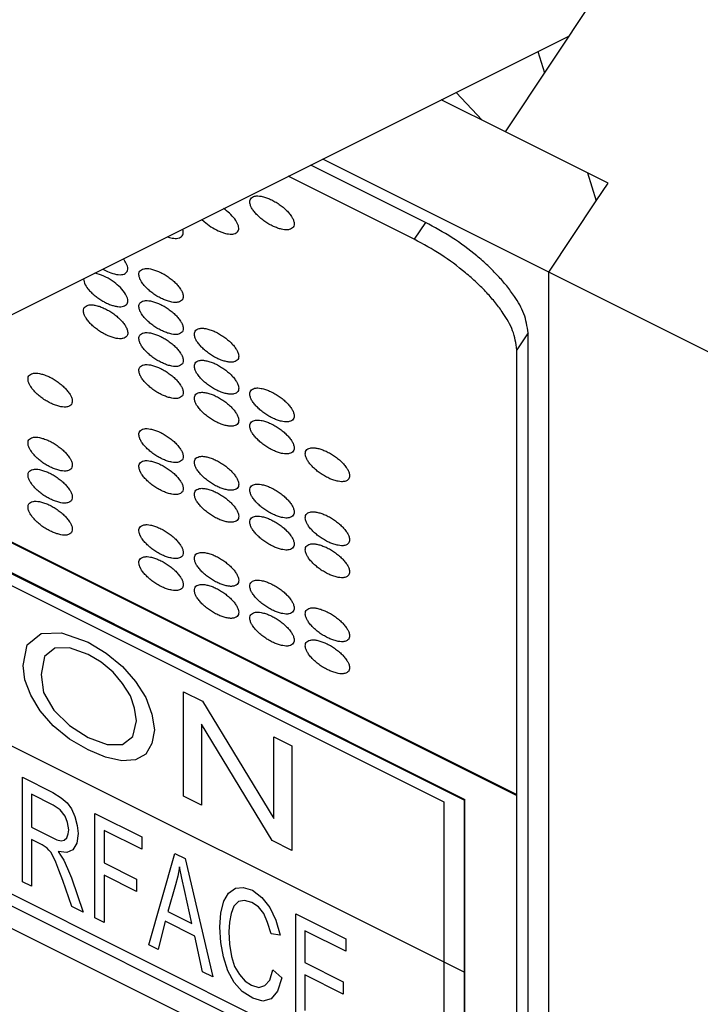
# Model space of a CAD drawing. Header units: inches. Extents: x 22 to 818, y 23 to 565.
# Tile 27 of 32: x 742 to 748, y 394 to 402. Entities that reach past the tile are written whole.
import ezdxf

# ---------------------------------------------------------------- set-up
doc = ezdxf.new("R2010")
doc.units = ezdxf.units.IN

msp = doc.modelspace()

# ---------------------------------------------------------------- linework, layer by layer
at = {"color": 250, "linetype": 'Continuous'}
for p, q in [((746.3241, 401.3087), (747.9473, 403.7435)), ((739.2599, 398.3167), (746.8641, 402.1188)), ((746.599, 401.9862), (746.655, 401.8051)), ((746.4169, 392.4623), (727.7973, 401.7721)), ((746.1276, 401.4069), (745.9098, 401.6416)), ((746.3241, 401.3087), (745.784, 401.5787)), ((745.7928, 401.5743), (745.8017, 401.5876)), ((747.0169, 400.9623), (746.3241, 401.3087)), ((747.0169, 400.9623), (746.3241, 401.3087)), ((746.6901, 400.1257), (744.784, 401.0787)), ((745.6508, 400.5453), (744.684, 401.0287)), ((745.5558, 400.4028), (744.494, 400.9337)), ((747.1901, 400.8757), (747.0169, 400.9623)), ((747.0169, 400.9623), (747.0901, 400.7257)), ((747.0901, 400.7257), (747.1901, 400.8757)), ((746.6901, 400.1257), (747.0901, 400.7257)), ((746.6901, 400.1257), (747.0901, 400.7257)), ((743.9603, 400.6528), (743.9483, 400.6609)), ((743.7657, 400.5696), (743.7848, 400.551)), ((743.6046, 400.482), (743.6021, 400.4878)), ((745.6508, 400.5453), (745.5558, 400.4028)), ((743.4733, 400.4234), (743.4927, 400.4171)), ((743.109, 400.2287), (743.1016, 400.2376)), ((742.9298, 400.1517), (742.9534, 400.1385)), ((742.8819, 400.1121), (742.8593, 400.1164)), ((749.2882, 398.8266), (746.6901, 400.1257)), ((746.6901, 349.7757), (746.6901, 400.1257)), ((746.6901, 349.7757), (746.6901, 400.1257)), ((746.5169, 399.6123), (746.4219, 399.4698)), ((746.5169, 391.2123), (746.5169, 399.6123)), ((746.4219, 395.7198), (746.4219, 399.4698)), ((733.3349, 399.2933), (745.8057, 393.0579)), ((733.3349, 399.1933), (745.9789, 392.8713)), ((746.4169, 395.7123), (740.234, 398.8037)), ((740.244, 398.8087), (746.4219, 395.7198)), ((739.974, 398.6737), (745.9789, 395.6713)), ((739.984, 398.6787), (745.9839, 395.6788)), ((739.874, 398.6237), (745.8057, 395.6579)), ((737.899, 398.2612), (745.8057, 394.3079)), ((742.2932, 396.9825), (742.409, 397.0779)), ((742.409, 397.0779), (742.5828, 397.084)), ((742.5828, 397.084), (742.8072, 397.0046)), ((742.8072, 397.0046), (742.9592, 396.9122)), ((742.257, 396.8091), (742.2932, 396.9825)), ((742.5248, 396.9543), (742.438, 396.8828)), ((742.6479, 396.9584), (742.5248, 396.9543)), ((742.8072, 396.9007), (742.6479, 396.9584)), ((742.9592, 396.9122), (743.0968, 396.7996)), ((742.438, 396.8828), (742.409, 396.7331)), ((742.9158, 396.8354), (742.8072, 396.9007)), ((743.0172, 396.7519), (742.9158, 396.8354)), ((742.2714, 396.6869), (742.257, 396.8091)), ((743.0968, 396.6573), (743.0172, 396.7519)), ((743.0968, 396.7996), (743.2054, 396.6742)), ((742.3221, 396.5576), (742.2714, 396.6869)), ((742.409, 396.7331), (742.4307, 396.5799)), ((743.162, 396.5536), (743.0968, 396.6573)), ((743.2054, 396.6742), (743.2923, 396.5377)), ((742.4307, 396.5799), (742.5176, 396.4325)), ((743.6108, 396.5864), (743.7701, 396.5068)), ((743.6108, 395.7053), (743.6108, 396.5864)), ((742.4018, 396.4248), (742.3221, 396.5576)), ((743.1982, 396.448), (743.162, 396.5536)), ((743.2923, 396.5377), (743.343, 396.3974)), ((743.7701, 396.5068), (744.371, 395.5167)), ((742.5104, 396.2993), (742.4018, 396.4248)), ((742.5176, 396.4325), (742.6479, 396.3017)), ((743.2126, 396.3422), (743.1982, 396.448)), ((743.1837, 396.2089), (743.2126, 396.3422)), ((743.343, 396.3974), (743.3647, 396.2662)), ((742.6479, 396.1868), (742.5104, 396.2993)), ((742.6479, 396.3017), (742.8072, 396.2002)), ((743.3647, 396.2662), (743.343, 396.1512)), ((744.3566, 395.3324), (743.7629, 396.3134)), ((743.7629, 396.3134), (743.7629, 395.6293)), ((742.8072, 396.0962), (742.6479, 396.1868)), ((742.8072, 396.2002), (742.9665, 396.1424)), ((743.0968, 396.1429), (743.1837, 396.2089)), ((744.371, 395.5167), (744.371, 396.2063)), ((744.371, 396.2063), (744.5231, 396.1303)), ((742.952, 396.0347), (742.8072, 396.0962)), ((742.9665, 396.1424), (743.0968, 396.1429)), ((743.343, 396.1512), (743.2923, 396.0616)), ((744.5231, 396.1303), (744.5231, 395.2492)), ((743.0896, 396.0042), (742.952, 396.0347)), ((743.2054, 396.012), (743.0896, 396.0042)), ((743.2923, 396.0616), (743.2054, 396.012)), ((742.2527, 395.8655), (742.5087, 395.7374)), ((742.2527, 394.9844), (742.2527, 395.8655)), ((742.5124, 395.6316), (742.3295, 395.7231)), ((742.3295, 395.7231), (742.3295, 395.444)), ((742.5087, 395.7374), (742.5782, 395.6917)), ((742.5782, 395.6917), (742.6295, 395.6497)), ((743.7629, 395.6293), (743.6108, 395.7053)), ((745.8057, 395.6579), (745.8057, 394.3079)), ((745.9789, 395.6713), (745.9839, 395.6788)), ((745.9789, 394.2213), (745.9789, 395.6713)), ((745.9839, 392.8788), (745.9839, 395.6788)), ((746.4169, 395.7123), (746.4219, 395.7198)), ((746.4169, 395.7123), (746.4169, 392.4623)), ((742.5709, 395.5914), (742.5124, 395.6316)), ((742.6112, 395.5385), (742.5709, 395.5914)), ((742.6295, 395.6497), (742.666, 395.5986)), ((742.666, 395.5986), (742.6953, 395.5347)), ((742.6331, 395.4837), (742.6112, 395.5385)), ((742.6953, 395.5347), (742.7136, 395.4599)), ((742.8636, 395.56), (743.2587, 395.3625)), ((742.8636, 394.6789), (742.8636, 395.56)), ((742.3295, 395.444), (742.5417, 395.3379)), ((742.6441, 395.4235), (742.6331, 395.4837)), ((742.6368, 395.3888), (742.6441, 395.4235)), ((742.7136, 395.4599), (742.7209, 395.3906)), ((743.2587, 395.2585), (742.9404, 395.4176)), ((742.9404, 395.4176), (742.9404, 395.144)), ((742.3295, 395.34), (742.3295, 394.946)), ((742.4173, 395.2961), (742.3295, 395.34)), ((742.5417, 395.3379), (742.5782, 395.3305)), ((742.5782, 395.3305), (742.6039, 395.3342)), ((742.6039, 395.3342), (742.6258, 395.356)), ((742.6258, 395.356), (742.6368, 395.3888)), ((742.7209, 395.3906), (742.7099, 395.3085)), ((743.2587, 395.3625), (743.2587, 395.2585)), ((744.5231, 395.2492), (744.3566, 395.3324)), ((742.4429, 395.2778), (742.4173, 395.2961)), ((742.4612, 395.2687), (742.4429, 395.2778)), ((742.4758, 395.2504), (742.4612, 395.2687)), ((742.4941, 395.2303), (742.4758, 395.2504)), ((742.677, 395.2538), (742.6258, 395.2302)), ((742.7099, 395.3085), (742.677, 395.2538)), ((742.5343, 395.15), (742.4941, 395.2303)), ((742.6258, 395.2302), (742.5526, 395.2394)), ((742.5526, 395.2394), (742.5782, 395.1992)), ((742.5782, 395.1992), (742.6002, 395.1663)), ((742.6002, 395.1663), (742.6331, 395.0952)), ((743.3172, 394.4521), (743.5367, 395.2235)), ((743.5367, 395.2235), (743.6245, 395.1796)), ((743.6245, 395.1796), (743.8586, 394.1814)), ((742.56, 395.0825), (742.5343, 395.15)), ((742.5929, 394.9949), (742.56, 395.0825)), ((742.6331, 395.0952), (742.666, 395.0185)), ((742.9404, 395.144), (743.2148, 395.0068)), ((743.5769, 395.1103), (743.5623, 395.0301)), ((743.5952, 395.0136), (743.5769, 395.1103)), ((742.6697, 394.7759), (742.5929, 394.9949)), ((742.666, 395.0185), (742.7648, 394.7283)), ((743.2148, 394.9028), (742.9404, 395.04)), ((742.9404, 395.04), (742.9404, 394.6405)), ((743.2148, 395.0068), (743.2148, 394.9028)), ((743.5623, 395.0301), (743.544, 394.9571)), ((743.6208, 394.9023), (743.5952, 395.0136)), ((742.3295, 394.946), (742.2527, 394.9844)), ((743.544, 394.9571), (743.4781, 394.7328)), ((743.9903, 394.8872), (744.0488, 394.9291)), ((744.0488, 394.9291), (744.1146, 394.9345)), ((744.1146, 394.9345), (744.1915, 394.9125)), ((744.1915, 394.9125), (744.2719, 394.8504)), ((743.6793, 394.6322), (743.6208, 394.9023)), ((743.95, 394.8198), (743.9903, 394.8872)), ((744.2719, 394.8504), (744.3378, 394.7682)), ((742.7648, 394.7283), (742.6697, 394.7759)), ((743.9244, 394.7231), (743.95, 394.8198)), ((744.0342, 394.7777), (744.0122, 394.7175)), ((744.0744, 394.8178), (744.0342, 394.7777)), ((744.1256, 394.825), (744.0744, 394.8178)), ((744.1878, 394.8103), (744.1256, 394.825)), ((744.2427, 394.772), (744.1878, 394.8103)), ((744.2866, 394.7172), (744.2427, 394.772)), ((744.3378, 394.7682), (744.389, 394.6605)), ((742.9404, 394.6405), (742.8636, 394.6789)), ((743.4781, 394.7328), (743.6793, 394.6322)), ((743.9171, 394.6009), (743.9244, 394.7231)), ((744.0122, 394.7175), (743.9976, 394.6428)), ((744.3195, 394.6405), (744.2866, 394.7172)), ((744.5573, 394.7132), (744.978, 394.5028)), ((744.5573, 393.8321), (744.5573, 394.7132)), ((743.4562, 394.6508), (743.3977, 394.4119)), ((743.7049, 394.5264), (743.4562, 394.6508)), ((743.9244, 394.4714), (743.9171, 394.6009)), ((743.9976, 394.6428), (743.9939, 394.5625)), ((744.3488, 394.5438), (744.3195, 394.6405)), ((744.389, 394.6605), (744.4256, 394.5328)), ((743.7708, 394.2253), (743.7049, 394.5264)), ((743.9939, 394.5625), (743.9976, 394.4567)), ((744.4256, 394.5328), (744.3488, 394.5438)), ((744.978, 394.3989), (744.6341, 394.5708)), ((744.6341, 394.5708), (744.6341, 394.3026)), ((744.978, 394.5028), (744.978, 394.3989)), ((743.3977, 394.4119), (743.3172, 394.4521)), ((743.9464, 394.351), (743.9244, 394.4714)), ((743.9976, 394.4567), (744.0159, 394.3545)), ((743.983, 394.2342), (743.9464, 394.351)), ((744.0159, 394.3545), (744.0415, 394.2706)), ((744.0415, 394.2706), (744.0817, 394.2012)), ((744.6341, 394.3026), (744.956, 394.1417)), ((745.8057, 394.3079), (745.8057, 393.0579)), ((745.8057, 394.3079), (745.9789, 394.2213)), ((743.8586, 394.1814), (743.7708, 394.2253)), ((744.0378, 394.1356), (743.983, 394.2342)), ((744.0817, 394.2012), (744.1293, 394.1446)), ((744.3378, 394.1553), (744.3634, 394.241)), ((744.3634, 394.241), (744.4402, 394.1752)), ((744.4402, 394.1752), (744.4036, 394.0621)), ((744.956, 394.0377), (744.6341, 394.1986)), ((744.6341, 394.1986), (744.6341, 393.8976)), ((745.9789, 392.9713), (745.9789, 394.2213)), ((744.1037, 394.0589), (744.0378, 394.1356)), ((744.1293, 394.1446), (744.1841, 394.1117)), ((744.1841, 394.1117), (744.2463, 394.0915)), ((744.2463, 394.0915), (744.2975, 394.1097)), ((744.2975, 394.1097), (744.3378, 394.1553)), ((744.956, 394.1417), (744.956, 394.0377)), ((744.1951, 394.0022), (744.1037, 394.0589)), ((744.2793, 393.9766), (744.1951, 394.0022)), ((744.3488, 393.9965), (744.2793, 393.9766)), ((744.4036, 394.0621), (744.3488, 393.9965))]:
    msp.add_line(p, q, dxfattribs=at)
for points, knots in [([(744.1705, 400.7059), (744.1728, 400.6968), (744.1773, 400.6785), (744.1939, 400.652), (744.2141, 400.6251), (744.2405, 400.5974), (744.2705, 400.5711), (744.3042, 400.5467), (744.3397, 400.525), (744.3755, 400.5074), (744.4112, 400.4938), (744.4439, 400.4853), (744.4745, 400.4807), (744.5004, 400.4829), (744.5218, 400.4909), (744.5377, 400.5041), (744.5438, 400.5239), (744.543, 400.5468), (744.5351, 400.5715), (744.519, 400.598), (744.4986, 400.6249), (744.4723, 400.6527), (744.4423, 400.6789), (744.4086, 400.7033), (744.3731, 400.725), (744.3373, 400.7427), (744.3016, 400.7563), (744.2689, 400.7648), (744.2383, 400.7693), (744.2124, 400.7672), (744.191, 400.7591), (744.1751, 400.7459), (744.1688, 400.7261), (744.1699, 400.7128), (744.1705, 400.7059)], [0, 0, 0, 0, 0.028177, 0.056144, 0.092688, 0.129198, 0.170706, 0.212248, 0.25379, 0.295297, 0.331808, 0.368352, 0.396319, 0.424496, 0.444999, 0.464517, 0.484034, 0.504538, 0.532715, 0.560681, 0.597225, 0.633736, 0.675243, 0.716785, 0.758327, 0.799835, 0.836346, 0.872889, 0.900856, 0.929033, 0.949536, 0.969054, 0.988572, 1.009075, 1.009075, 1.009075, 1.009075]), ([(743.7848, 400.551), (743.8032, 400.5361), (743.8401, 400.5063), (743.8913, 400.4785), (743.9329, 400.4613), (743.9617, 400.4524), (743.9894, 400.4469), (744.0136, 400.4454), (744.0355, 400.4474), (744.0532, 400.4539), (744.0663, 400.4653), (744.0749, 400.4799), (744.0768, 400.4977), (744.073, 400.5179), (744.0648, 400.5391), (744.0453, 400.572), (744.0115, 400.6119), (743.9774, 400.6392), (743.9603, 400.6528)], [0, 0, 0, 0, 0.0709377, 0.1418744, 0.1739343, 0.2059236, 0.2320869, 0.2584437, 0.2783448, 0.2979321, 0.3138215, 0.3295607, 0.3476055, 0.3661503, 0.3908234, 0.4152657, 0.4807201, 0.5461661, 0.5461661, 0.5461661, 0.5461661]), ([(743.4927, 400.4171), (743.508, 400.4141), (743.5387, 400.4079), (743.5848, 400.4115), (743.6126, 400.4463), (743.6072, 400.4701), (743.6046, 400.482)], [0, 0, 0, 0, 0.0471027, 0.0947933, 0.1296256, 0.164696, 0.164696, 0.164696, 0.164696]), ([(746.5169, 399.6123), (746.5082, 399.6674), (746.4907, 399.7779), (746.4127, 399.9062), (746.3367, 400.0101), (746.2612, 400.0967), (746.1772, 400.1811), (746.0506, 400.2925), (745.8787, 400.4212), (745.7268, 400.5039), (745.6508, 400.5453)], [0, 0, 0, 0, 0.165938, 0.332355, 0.442829, 0.553098, 0.676388, 0.799756, 1.058957, 1.318157, 1.318157, 1.318157, 1.318157]), ([(746.4219, 399.4698), (746.4132, 399.5249), (746.3957, 399.6354), (746.3177, 399.7637), (746.2417, 399.8676), (746.1662, 399.9542), (746.0822, 400.0386), (745.9556, 400.15), (745.7837, 400.2787), (745.6318, 400.3614), (745.5558, 400.4028)], [0, 0, 0, 0, 0.165938, 0.332355, 0.442829, 0.553098, 0.676388, 0.799756, 1.058957, 1.318157, 1.318157, 1.318157, 1.318157]), ([(742.9534, 400.1385), (742.9731, 400.1296), (743.0123, 400.1119), (743.0626, 400.1024), (743.0985, 400.1044), (743.1179, 400.1112), (743.1316, 400.1241), (743.1452, 400.1488), (743.1347, 400.1892), (743.1175, 400.2156), (743.109, 400.2287)], [0, 0, 0, 0, 0.0645282, 0.1289333, 0.1507653, 0.1720704, 0.1891534, 0.2061071, 0.2543479, 0.3018416, 0.3018416, 0.3018416, 0.3018416]), ([(743.2352, 400.0936), (743.2375, 400.0844), (743.242, 400.0661), (743.2586, 400.0397), (743.2788, 400.0128), (743.3052, 399.985), (743.3352, 399.9588), (743.3689, 399.9344), (743.4044, 399.9127), (743.4402, 399.895), (743.4759, 399.8814), (743.5086, 399.8729), (743.5392, 399.8683), (743.5651, 399.8705), (743.5865, 399.8786), (743.6024, 399.8918), (743.6085, 399.9115), (743.6077, 399.9345), (743.5998, 399.9591), (743.5837, 399.9857), (743.5633, 400.0125), (743.537, 400.0403), (743.5069, 400.0666), (743.4733, 400.0909), (743.4378, 400.1126), (743.402, 400.1303), (743.3663, 400.1439), (743.3336, 400.1524), (743.303, 400.157), (743.2771, 400.1548), (743.2556, 400.1468), (743.2398, 400.1336), (743.2335, 400.1138), (743.2346, 400.1004), (743.2352, 400.0936)], [0, 0, 0, 0, 0.028177, 0.056144, 0.092688, 0.129198, 0.170706, 0.212248, 0.25379, 0.295297, 0.331808, 0.368352, 0.396319, 0.424496, 0.444999, 0.464517, 0.484034, 0.504538, 0.532715, 0.560681, 0.597225, 0.633736, 0.675243, 0.716785, 0.758327, 0.799835, 0.836346, 0.872889, 0.900856, 0.929033, 0.949536, 0.969054, 0.988572, 1.009075, 1.009075, 1.009075, 1.009075]), ([(742.7664, 400.07), (742.7703, 400.0525), (742.7781, 400.0174), (742.8087, 399.9793), (742.8375, 399.9489), (742.8656, 399.9245), (742.896, 399.9018), (742.9283, 399.8815), (742.9616, 399.8639), (742.9941, 399.8502), (743.0261, 399.8401), (743.0548, 399.8345), (743.0816, 399.8325), (743.1039, 399.836), (743.1222, 399.8447), (743.1355, 399.8575), (743.1409, 399.8755), (743.1402, 399.8963), (743.1336, 399.9186), (743.1144, 399.9537), (743.0795, 399.9968), (743.0432, 400.0259), (743.025, 400.0405)], [0, 0, 0, 0, 0.0531664, 0.1066144, 0.1430379, 0.1793388, 0.217997, 0.2567056, 0.2937426, 0.3307361, 0.3624159, 0.3941695, 0.4184109, 0.4426886, 0.4609102, 0.4784998, 0.4965091, 0.5152316, 0.5403948, 0.5653914, 0.6351046, 0.7048297, 0.7048297, 0.7048297, 0.7048297]), ([(743.025, 400.0405), (743.0028, 400.0557), (742.9584, 400.0862), (742.9074, 400.1034), (742.8819, 400.1121)], [0, 0, 0, 0, 0.0804054, 0.1607492, 0.1607492, 0.1607492, 0.1607492]), ([(742.7675, 399.7874), (742.7698, 399.7782), (742.7744, 399.76), (742.7909, 399.7335), (742.8112, 399.7066), (742.8375, 399.6788), (742.8676, 399.6526), (742.9013, 399.6282), (742.9367, 399.6065), (742.9725, 399.5888), (743.0083, 399.5753), (743.0409, 399.5667), (743.0716, 399.5622), (743.0974, 399.5643), (743.1189, 399.5724), (743.1348, 399.5856), (743.1409, 399.6054), (743.14, 399.6283), (743.1321, 399.653), (743.1161, 399.6795), (743.0957, 399.7064), (743.0694, 399.7342), (743.0393, 399.7604), (743.0056, 399.7848), (742.9702, 399.8065), (742.9344, 399.8242), (742.8986, 399.8377), (742.866, 399.8462), (742.8353, 399.8508), (742.8095, 399.8487), (742.788, 399.8406), (742.7722, 399.8274), (742.7658, 399.8076), (742.767, 399.7942), (742.7675, 399.7874)], [0, 0, 0, 0, 0.028177, 0.056144, 0.092688, 0.129198, 0.170706, 0.212248, 0.25379, 0.295297, 0.331808, 0.368352, 0.396319, 0.424496, 0.444999, 0.464517, 0.484034, 0.504538, 0.532715, 0.560681, 0.597225, 0.633736, 0.675243, 0.716785, 0.758327, 0.799835, 0.836346, 0.872889, 0.900856, 0.929033, 0.949536, 0.969054, 0.988572, 1.009075, 1.009075, 1.009075, 1.009075]), ([(743.2352, 399.8236), (743.2375, 399.8144), (743.242, 399.7961), (743.2586, 399.7697), (743.2788, 399.7428), (743.3052, 399.715), (743.3352, 399.6888), (743.3689, 399.6644), (743.4044, 399.6427), (743.4402, 399.625), (743.4759, 399.6114), (743.5086, 399.6029), (743.5392, 399.5983), (743.5651, 399.6005), (743.5865, 399.6086), (743.6024, 399.6218), (743.6085, 399.6415), (743.6077, 399.6645), (743.5998, 399.6891), (743.5837, 399.7157), (743.5633, 399.7425), (743.537, 399.7703), (743.5069, 399.7966), (743.4733, 399.8209), (743.4378, 399.8426), (743.402, 399.8603), (743.3663, 399.8739), (743.3336, 399.8824), (743.303, 399.887), (743.2771, 399.8848), (743.2556, 399.8768), (743.2398, 399.8636), (743.2335, 399.8438), (743.2346, 399.8304), (743.2352, 399.8236)], [0, 0, 0, 0, 0.028177, 0.056144, 0.092688, 0.129198, 0.170706, 0.212248, 0.25379, 0.295297, 0.331808, 0.368352, 0.396319, 0.424496, 0.444999, 0.464517, 0.484034, 0.504538, 0.532715, 0.560681, 0.597225, 0.633736, 0.675243, 0.716785, 0.758327, 0.799835, 0.836346, 0.872889, 0.900856, 0.929033, 0.949536, 0.969054, 0.988572, 1.009075, 1.009075, 1.009075, 1.009075]), ([(743.7029, 399.5898), (743.7051, 399.5806), (743.7097, 399.5623), (743.7262, 399.5359), (743.7465, 399.509), (743.7728, 399.4812), (743.8029, 399.455), (743.8366, 399.4306), (743.872, 399.4089), (743.9078, 399.3912), (743.9436, 399.3776), (743.9762, 399.3691), (744.0069, 399.3645), (744.0327, 399.3667), (744.0542, 399.3747), (744.0701, 399.388), (744.0762, 399.4077), (744.0753, 399.4306), (744.0674, 399.4553), (744.0514, 399.4819), (744.031, 399.5087), (744.0047, 399.5365), (743.9746, 399.5627), (743.9409, 399.5871), (743.9055, 399.6088), (743.8697, 399.6265), (743.8339, 399.6401), (743.8013, 399.6486), (743.7706, 399.6532), (743.7448, 399.651), (743.7233, 399.6429), (743.7075, 399.6297), (743.7011, 399.6099), (743.7023, 399.5966), (743.7029, 399.5898)], [0, 0, 0, 0, 0.028177, 0.056144, 0.092688, 0.129198, 0.170706, 0.212248, 0.25379, 0.295297, 0.331808, 0.368352, 0.396319, 0.424496, 0.444999, 0.464517, 0.484034, 0.504538, 0.532715, 0.560681, 0.597225, 0.633736, 0.675243, 0.716785, 0.758327, 0.799835, 0.836346, 0.872889, 0.900856, 0.929033, 0.949536, 0.969054, 0.988572, 1.009075, 1.009075, 1.009075, 1.009075]), ([(743.2352, 399.5536), (743.2375, 399.5444), (743.242, 399.5261), (743.2586, 399.4997), (743.2788, 399.4728), (743.3052, 399.445), (743.3352, 399.4188), (743.3689, 399.3944), (743.4044, 399.3727), (743.4402, 399.355), (743.4759, 399.3414), (743.5086, 399.3329), (743.5392, 399.3283), (743.5651, 399.3305), (743.5865, 399.3386), (743.6024, 399.3518), (743.6085, 399.3715), (743.6077, 399.3945), (743.5998, 399.4191), (743.5837, 399.4457), (743.5633, 399.4725), (743.537, 399.5003), (743.5069, 399.5266), (743.4733, 399.5509), (743.4378, 399.5726), (743.402, 399.5903), (743.3663, 399.6039), (743.3336, 399.6124), (743.303, 399.617), (743.2771, 399.6148), (743.2556, 399.6068), (743.2398, 399.5936), (743.2335, 399.5738), (743.2346, 399.5604), (743.2352, 399.5536)], [0, 0, 0, 0, 0.028177, 0.056144, 0.092688, 0.129198, 0.170706, 0.212248, 0.25379, 0.295297, 0.331808, 0.368352, 0.396319, 0.424496, 0.444999, 0.464517, 0.484034, 0.504538, 0.532715, 0.560681, 0.597225, 0.633736, 0.675243, 0.716785, 0.758327, 0.799835, 0.836346, 0.872889, 0.900856, 0.929033, 0.949536, 0.969054, 0.988572, 1.009075, 1.009075, 1.009075, 1.009075]), ([(743.2352, 399.2836), (743.2375, 399.2744), (743.242, 399.2561), (743.2586, 399.2297), (743.2788, 399.2028), (743.3052, 399.175), (743.3352, 399.1488), (743.3689, 399.1244), (743.4044, 399.1027), (743.4402, 399.085), (743.4759, 399.0714), (743.5086, 399.0629), (743.5392, 399.0583), (743.5651, 399.0605), (743.5865, 399.0686), (743.6024, 399.0818), (743.6085, 399.1015), (743.6077, 399.1245), (743.5998, 399.1491), (743.5837, 399.1757), (743.5633, 399.2025), (743.537, 399.2303), (743.5069, 399.2566), (743.4733, 399.2809), (743.4378, 399.3026), (743.402, 399.3203), (743.3663, 399.3339), (743.3336, 399.3424), (743.303, 399.347), (743.2771, 399.3448), (743.2556, 399.3368), (743.2398, 399.3236), (743.2335, 399.3038), (743.2346, 399.2904), (743.2352, 399.2836)], [0, 0, 0, 0, 0.028177, 0.056144, 0.092688, 0.129198, 0.170706, 0.212248, 0.25379, 0.295297, 0.331808, 0.368352, 0.396319, 0.424496, 0.444999, 0.464517, 0.484034, 0.504538, 0.532715, 0.560681, 0.597225, 0.633736, 0.675243, 0.716785, 0.758327, 0.799835, 0.836346, 0.872889, 0.900856, 0.929033, 0.949536, 0.969054, 0.988572, 1.009075, 1.009075, 1.009075, 1.009075]), ([(743.7029, 399.3198), (743.7051, 399.3106), (743.7097, 399.2923), (743.7262, 399.2659), (743.7465, 399.239), (743.7728, 399.2112), (743.8029, 399.185), (743.8366, 399.1606), (743.872, 399.1389), (743.9078, 399.1212), (743.9436, 399.1076), (743.9762, 399.0991), (744.0069, 399.0945), (744.0327, 399.0967), (744.0542, 399.1047), (744.0701, 399.118), (744.0762, 399.1377), (744.0753, 399.1606), (744.0674, 399.1853), (744.0514, 399.2119), (744.031, 399.2387), (744.0047, 399.2665), (743.9746, 399.2927), (743.9409, 399.3171), (743.9055, 399.3388), (743.8697, 399.3565), (743.8339, 399.3701), (743.8013, 399.3786), (743.7706, 399.3832), (743.7448, 399.381), (743.7233, 399.3729), (743.7075, 399.3597), (743.7011, 399.3399), (743.7023, 399.3266), (743.7029, 399.3198)], [0, 0, 0, 0, 0.028177, 0.056144, 0.092688, 0.129198, 0.170706, 0.212248, 0.25379, 0.295297, 0.331808, 0.368352, 0.396319, 0.424496, 0.444999, 0.464517, 0.484034, 0.504538, 0.532715, 0.560681, 0.597225, 0.633736, 0.675243, 0.716785, 0.758327, 0.799835, 0.836346, 0.872889, 0.900856, 0.929033, 0.949536, 0.969054, 0.988572, 1.009075, 1.009075, 1.009075, 1.009075]), ([(742.2999, 399.2112), (742.3022, 399.2021), (742.3067, 399.1838), (742.3233, 399.1573), (742.3435, 399.1305), (742.3699, 399.1027), (742.3999, 399.0764), (742.4336, 399.0521), (742.4691, 399.0304), (742.5049, 399.0127), (742.5406, 398.9991), (742.5733, 398.9906), (742.6039, 398.986), (742.6298, 398.9882), (742.6512, 398.9962), (742.6671, 399.0094), (742.6732, 399.0292), (742.6724, 399.0521), (742.6644, 399.0768), (742.6484, 399.1033), (742.628, 399.1302), (742.6017, 399.158), (742.5716, 399.1842), (742.538, 399.2086), (742.5025, 399.2303), (742.4667, 399.248), (742.431, 399.2616), (742.3983, 399.2701), (742.3677, 399.2747), (742.3418, 399.2725), (742.3203, 399.2644), (742.3045, 399.2512), (742.2982, 399.2314), (742.2993, 399.2181), (742.2999, 399.2112)], [0, 0, 0, 0, 0.028177, 0.056144, 0.092688, 0.129198, 0.170706, 0.212248, 0.25379, 0.295297, 0.331808, 0.368352, 0.396319, 0.424496, 0.444999, 0.464517, 0.484034, 0.504538, 0.532715, 0.560681, 0.597225, 0.633736, 0.675243, 0.716785, 0.758327, 0.799835, 0.836346, 0.872889, 0.900856, 0.929033, 0.949536, 0.969054, 0.988572, 1.009075, 1.009075, 1.009075, 1.009075]), ([(744.1705, 399.0859), (744.1728, 399.0768), (744.1773, 399.0585), (744.1939, 399.032), (744.2141, 399.0051), (744.2405, 398.9774), (744.2705, 398.9511), (744.3042, 398.9267), (744.3397, 398.905), (744.3755, 398.8874), (744.4112, 398.8738), (744.4439, 398.8653), (744.4745, 398.8607), (744.5004, 398.8629), (744.5218, 398.8709), (744.5377, 398.8841), (744.5438, 398.9039), (744.543, 398.9268), (744.5351, 398.9515), (744.519, 398.978), (744.4986, 399.0049), (744.4723, 399.0327), (744.4423, 399.0589), (744.4086, 399.0833), (744.3731, 399.105), (744.3373, 399.1227), (744.3016, 399.1363), (744.2689, 399.1448), (744.2383, 399.1493), (744.2124, 399.1472), (744.191, 399.1391), (744.1751, 399.1259), (744.1688, 399.1061), (744.1699, 399.0928), (744.1705, 399.0859)], [0, 0, 0, 0, 0.028177, 0.056144, 0.092688, 0.129198, 0.170706, 0.212248, 0.25379, 0.295297, 0.331808, 0.368352, 0.396319, 0.424496, 0.444999, 0.464517, 0.484034, 0.504538, 0.532715, 0.560681, 0.597225, 0.633736, 0.675243, 0.716785, 0.758327, 0.799835, 0.836346, 0.872889, 0.900856, 0.929033, 0.949536, 0.969054, 0.988572, 1.009075, 1.009075, 1.009075, 1.009075]), ([(743.7029, 399.0498), (743.7051, 399.0406), (743.7097, 399.0223), (743.7262, 398.9959), (743.7465, 398.969), (743.7728, 398.9412), (743.8029, 398.915), (743.8366, 398.8906), (743.872, 398.8689), (743.9078, 398.8512), (743.9436, 398.8376), (743.9762, 398.8291), (744.0069, 398.8245), (744.0327, 398.8267), (744.0542, 398.8347), (744.0701, 398.848), (744.0762, 398.8677), (744.0753, 398.8906), (744.0674, 398.9153), (744.0514, 398.9419), (744.031, 398.9687), (744.0047, 398.9965), (743.9746, 399.0227), (743.9409, 399.0471), (743.9055, 399.0688), (743.8697, 399.0865), (743.8339, 399.1001), (743.8013, 399.1086), (743.7706, 399.1132), (743.7448, 399.111), (743.7233, 399.1029), (743.7075, 399.0897), (743.7011, 399.0699), (743.7023, 399.0566), (743.7029, 399.0498)], [0, 0, 0, 0, 0.028177, 0.056144, 0.092688, 0.129198, 0.170706, 0.212248, 0.25379, 0.295297, 0.331808, 0.368352, 0.396319, 0.424496, 0.444999, 0.464517, 0.484034, 0.504538, 0.532715, 0.560681, 0.597225, 0.633736, 0.675243, 0.716785, 0.758327, 0.799835, 0.836346, 0.872889, 0.900856, 0.929033, 0.949536, 0.969054, 0.988572, 1.009075, 1.009075, 1.009075, 1.009075]), ([(744.1705, 398.8159), (744.1728, 398.8068), (744.1773, 398.7885), (744.1939, 398.762), (744.2141, 398.7351), (744.2405, 398.7074), (744.2705, 398.6811), (744.3042, 398.6567), (744.3397, 398.635), (744.3755, 398.6174), (744.4112, 398.6038), (744.4439, 398.5953), (744.4745, 398.5907), (744.5004, 398.5929), (744.5218, 398.6009), (744.5377, 398.6141), (744.5438, 398.6339), (744.543, 398.6568), (744.5351, 398.6815), (744.519, 398.708), (744.4986, 398.7349), (744.4723, 398.7627), (744.4423, 398.7889), (744.4086, 398.8133), (744.3731, 398.835), (744.3373, 398.8527), (744.3016, 398.8663), (744.2689, 398.8748), (744.2383, 398.8793), (744.2124, 398.8772), (744.191, 398.8691), (744.1751, 398.8559), (744.1688, 398.8361), (744.1699, 398.8228), (744.1705, 398.8159)], [0, 0, 0, 0, 0.028177, 0.056144, 0.092688, 0.129198, 0.170706, 0.212248, 0.25379, 0.295297, 0.331808, 0.368352, 0.396319, 0.424496, 0.444999, 0.464517, 0.484034, 0.504538, 0.532715, 0.560681, 0.597225, 0.633736, 0.675243, 0.716785, 0.758327, 0.799835, 0.836346, 0.872889, 0.900856, 0.929033, 0.949536, 0.969054, 0.988572, 1.009075, 1.009075, 1.009075, 1.009075]), ([(742.2999, 398.6712), (742.3022, 398.6621), (742.3067, 398.6438), (742.3233, 398.6173), (742.3435, 398.5905), (742.3699, 398.5627), (742.3999, 398.5364), (742.4336, 398.5121), (742.4691, 398.4904), (742.5049, 398.4727), (742.5406, 398.4591), (742.5733, 398.4506), (742.6039, 398.446), (742.6298, 398.4482), (742.6512, 398.4562), (742.6671, 398.4694), (742.6732, 398.4892), (742.6724, 398.5121), (742.6644, 398.5368), (742.6484, 398.5633), (742.628, 398.5902), (742.6017, 398.618), (742.5716, 398.6442), (742.538, 398.6686), (742.5025, 398.6903), (742.4667, 398.708), (742.431, 398.7216), (742.3983, 398.7301), (742.3677, 398.7347), (742.3418, 398.7325), (742.3203, 398.7244), (742.3045, 398.7112), (742.2982, 398.6914), (742.2993, 398.6781), (742.2999, 398.6712)], [0, 0, 0, 0, 0.028177, 0.056144, 0.092688, 0.129198, 0.170706, 0.212248, 0.25379, 0.295297, 0.331808, 0.368352, 0.396319, 0.424496, 0.444999, 0.464517, 0.484034, 0.504538, 0.532715, 0.560681, 0.597225, 0.633736, 0.675243, 0.716785, 0.758327, 0.799835, 0.836346, 0.872889, 0.900856, 0.929033, 0.949536, 0.969054, 0.988572, 1.009075, 1.009075, 1.009075, 1.009075]), ([(743.2352, 398.7436), (743.2375, 398.7344), (743.242, 398.7161), (743.2586, 398.6897), (743.2788, 398.6628), (743.3052, 398.635), (743.3352, 398.6088), (743.3689, 398.5844), (743.4044, 398.5627), (743.4402, 398.545), (743.4759, 398.5314), (743.5086, 398.5229), (743.5392, 398.5183), (743.5651, 398.5205), (743.5865, 398.5286), (743.6024, 398.5418), (743.6085, 398.5615), (743.6077, 398.5845), (743.5998, 398.6091), (743.5837, 398.6357), (743.5633, 398.6625), (743.537, 398.6903), (743.5069, 398.7166), (743.4733, 398.7409), (743.4378, 398.7626), (743.402, 398.7803), (743.3663, 398.7939), (743.3336, 398.8024), (743.303, 398.807), (743.2771, 398.8048), (743.2556, 398.7968), (743.2398, 398.7836), (743.2335, 398.7638), (743.2346, 398.7504), (743.2352, 398.7436)], [0, 0, 0, 0, 0.028177, 0.056144, 0.092688, 0.129198, 0.170706, 0.212248, 0.25379, 0.295297, 0.331808, 0.368352, 0.396319, 0.424496, 0.444999, 0.464517, 0.484034, 0.504538, 0.532715, 0.560681, 0.597225, 0.633736, 0.675243, 0.716785, 0.758327, 0.799835, 0.836346, 0.872889, 0.900856, 0.929033, 0.949536, 0.969054, 0.988572, 1.009075, 1.009075, 1.009075, 1.009075]), ([(743.7029, 398.5098), (743.7051, 398.5006), (743.7097, 398.4823), (743.7262, 398.4559), (743.7465, 398.429), (743.7728, 398.4012), (743.8029, 398.375), (743.8366, 398.3506), (743.872, 398.3289), (743.9078, 398.3112), (743.9436, 398.2976), (743.9762, 398.2891), (744.0069, 398.2845), (744.0327, 398.2867), (744.0542, 398.2947), (744.0701, 398.308), (744.0762, 398.3277), (744.0753, 398.3506), (744.0674, 398.3753), (744.0514, 398.4019), (744.031, 398.4287), (744.0047, 398.4565), (743.9746, 398.4827), (743.9409, 398.5071), (743.9055, 398.5288), (743.8697, 398.5465), (743.8339, 398.5601), (743.8013, 398.5686), (743.7706, 398.5732), (743.7448, 398.571), (743.7233, 398.5629), (743.7075, 398.5497), (743.7011, 398.5299), (743.7023, 398.5166), (743.7029, 398.5098)], [0, 0, 0, 0, 0.028177, 0.056144, 0.092688, 0.129198, 0.170706, 0.212248, 0.25379, 0.295297, 0.331808, 0.368352, 0.396319, 0.424496, 0.444999, 0.464517, 0.484034, 0.504538, 0.532715, 0.560681, 0.597225, 0.633736, 0.675243, 0.716785, 0.758327, 0.799835, 0.836346, 0.872889, 0.900856, 0.929033, 0.949536, 0.969054, 0.988572, 1.009075, 1.009075, 1.009075, 1.009075]), ([(744.6382, 398.5821), (744.6404, 398.5729), (744.645, 398.5547), (744.6616, 398.5282), (744.6818, 398.5013), (744.7081, 398.4735), (744.7382, 398.4473), (744.7719, 398.4229), (744.8073, 398.4012), (744.8431, 398.3835), (744.8789, 398.37), (744.9115, 398.3614), (744.9422, 398.3569), (744.968, 398.359), (744.9895, 398.3671), (745.0054, 398.3803), (745.0115, 398.4001), (745.0106, 398.423), (745.0027, 398.4477), (744.9867, 398.4742), (744.9663, 398.5011), (744.94, 398.5288), (744.9099, 398.5551), (744.8762, 398.5795), (744.8408, 398.6012), (744.805, 398.6188), (744.7692, 398.6324), (744.7366, 398.6409), (744.7059, 398.6455), (744.6801, 398.6433), (744.6586, 398.6353), (744.6428, 398.6221), (744.6364, 398.6023), (744.6376, 398.5889), (744.6382, 398.5821)], [0, 0, 0, 0, 0.028177, 0.056144, 0.092688, 0.129198, 0.170706, 0.212248, 0.25379, 0.295297, 0.331808, 0.368352, 0.396319, 0.424496, 0.444999, 0.464517, 0.484034, 0.504538, 0.532715, 0.560681, 0.597225, 0.633736, 0.675243, 0.716785, 0.758327, 0.799835, 0.836346, 0.872889, 0.900856, 0.929033, 0.949536, 0.969054, 0.988572, 1.009075, 1.009075, 1.009075, 1.009075]), ([(743.2352, 398.4736), (743.2375, 398.4644), (743.242, 398.4461), (743.2586, 398.4197), (743.2788, 398.3928), (743.3052, 398.365), (743.3352, 398.3388), (743.3689, 398.3144), (743.4044, 398.2927), (743.4402, 398.275), (743.4759, 398.2614), (743.5086, 398.2529), (743.5392, 398.2483), (743.5651, 398.2505), (743.5865, 398.2586), (743.6024, 398.2718), (743.6085, 398.2915), (743.6077, 398.3145), (743.5998, 398.3391), (743.5837, 398.3657), (743.5633, 398.3925), (743.537, 398.4203), (743.5069, 398.4466), (743.4733, 398.4709), (743.4378, 398.4926), (743.402, 398.5103), (743.3663, 398.5239), (743.3336, 398.5324), (743.303, 398.537), (743.2771, 398.5348), (743.2556, 398.5268), (743.2398, 398.5136), (743.2335, 398.4938), (743.2346, 398.4804), (743.2352, 398.4736)], [0, 0, 0, 0, 0.028177, 0.056144, 0.092688, 0.129198, 0.170706, 0.212248, 0.25379, 0.295297, 0.331808, 0.368352, 0.396319, 0.424496, 0.444999, 0.464517, 0.484034, 0.504538, 0.532715, 0.560681, 0.597225, 0.633736, 0.675243, 0.716785, 0.758327, 0.799835, 0.836346, 0.872889, 0.900856, 0.929033, 0.949536, 0.969054, 0.988572, 1.009075, 1.009075, 1.009075, 1.009075]), ([(742.2999, 398.4012), (742.3022, 398.3921), (742.3067, 398.3738), (742.3233, 398.3473), (742.3435, 398.3205), (742.3699, 398.2927), (742.3999, 398.2664), (742.4336, 398.2421), (742.4691, 398.2204), (742.5049, 398.2027), (742.5406, 398.1891), (742.5733, 398.1806), (742.6039, 398.176), (742.6298, 398.1782), (742.6512, 398.1862), (742.6671, 398.1994), (742.6732, 398.2192), (742.6724, 398.2421), (742.6644, 398.2668), (742.6484, 398.2933), (742.628, 398.3202), (742.6017, 398.348), (742.5716, 398.3742), (742.538, 398.3986), (742.5025, 398.4203), (742.4667, 398.438), (742.431, 398.4516), (742.3983, 398.4601), (742.3677, 398.4647), (742.3418, 398.4625), (742.3203, 398.4544), (742.3045, 398.4412), (742.2982, 398.4214), (742.2993, 398.4081), (742.2999, 398.4012)], [0, 0, 0, 0, 0.028177, 0.056144, 0.092688, 0.129198, 0.170706, 0.212248, 0.25379, 0.295297, 0.331808, 0.368352, 0.396319, 0.424496, 0.444999, 0.464517, 0.484034, 0.504538, 0.532715, 0.560681, 0.597225, 0.633736, 0.675243, 0.716785, 0.758327, 0.799835, 0.836346, 0.872889, 0.900856, 0.929033, 0.949536, 0.969054, 0.988572, 1.009075, 1.009075, 1.009075, 1.009075]), ([(744.1705, 398.2759), (744.1728, 398.2668), (744.1773, 398.2485), (744.1939, 398.222), (744.2141, 398.1951), (744.2405, 398.1674), (744.2705, 398.1411), (744.3042, 398.1167), (744.3397, 398.095), (744.3755, 398.0774), (744.4112, 398.0638), (744.4439, 398.0553), (744.4745, 398.0507), (744.5004, 398.0529), (744.5218, 398.0609), (744.5377, 398.0741), (744.5438, 398.0939), (744.543, 398.1168), (744.5351, 398.1415), (744.519, 398.168), (744.4986, 398.1949), (744.4723, 398.2227), (744.4423, 398.2489), (744.4086, 398.2733), (744.3731, 398.295), (744.3373, 398.3127), (744.3016, 398.3263), (744.2689, 398.3348), (744.2383, 398.3393), (744.2124, 398.3372), (744.191, 398.3291), (744.1751, 398.3159), (744.1688, 398.2961), (744.1699, 398.2828), (744.1705, 398.2759)], [0, 0, 0, 0, 0.028177, 0.056144, 0.092688, 0.129198, 0.170706, 0.212248, 0.25379, 0.295297, 0.331808, 0.368352, 0.396319, 0.424496, 0.444999, 0.464517, 0.484034, 0.504538, 0.532715, 0.560681, 0.597225, 0.633736, 0.675243, 0.716785, 0.758327, 0.799835, 0.836346, 0.872889, 0.900856, 0.929033, 0.949536, 0.969054, 0.988572, 1.009075, 1.009075, 1.009075, 1.009075]), ([(743.7029, 398.2398), (743.7051, 398.2306), (743.7097, 398.2123), (743.7262, 398.1859), (743.7465, 398.159), (743.7728, 398.1312), (743.8029, 398.105), (743.8366, 398.0806), (743.872, 398.0589), (743.9078, 398.0412), (743.9436, 398.0276), (743.9762, 398.0191), (744.0069, 398.0145), (744.0327, 398.0167), (744.0542, 398.0247), (744.0701, 398.038), (744.0762, 398.0577), (744.0753, 398.0806), (744.0674, 398.1053), (744.0514, 398.1319), (744.031, 398.1587), (744.0047, 398.1865), (743.9746, 398.2127), (743.9409, 398.2371), (743.9055, 398.2588), (743.8697, 398.2765), (743.8339, 398.2901), (743.8013, 398.2986), (743.7706, 398.3032), (743.7448, 398.301), (743.7233, 398.2929), (743.7075, 398.2797), (743.7011, 398.2599), (743.7023, 398.2466), (743.7029, 398.2398)], [0, 0, 0, 0, 0.028177, 0.056144, 0.092688, 0.129198, 0.170706, 0.212248, 0.25379, 0.295297, 0.331808, 0.368352, 0.396319, 0.424496, 0.444999, 0.464517, 0.484034, 0.504538, 0.532715, 0.560681, 0.597225, 0.633736, 0.675243, 0.716785, 0.758327, 0.799835, 0.836346, 0.872889, 0.900856, 0.929033, 0.949536, 0.969054, 0.988572, 1.009075, 1.009075, 1.009075, 1.009075]), ([(742.2999, 398.1312), (742.3022, 398.1221), (742.3067, 398.1038), (742.3233, 398.0773), (742.3435, 398.0505), (742.3699, 398.0227), (742.3999, 397.9964), (742.4336, 397.9721), (742.4691, 397.9504), (742.5049, 397.9327), (742.5406, 397.9191), (742.5733, 397.9106), (742.6039, 397.906), (742.6298, 397.9082), (742.6512, 397.9162), (742.6671, 397.9294), (742.6732, 397.9492), (742.6724, 397.9721), (742.6644, 397.9968), (742.6484, 398.0233), (742.628, 398.0502), (742.6017, 398.078), (742.5716, 398.1042), (742.538, 398.1286), (742.5025, 398.1503), (742.4667, 398.168), (742.431, 398.1816), (742.3983, 398.1901), (742.3677, 398.1947), (742.3418, 398.1925), (742.3203, 398.1844), (742.3045, 398.1712), (742.2982, 398.1514), (742.2993, 398.1381), (742.2999, 398.1312)], [0, 0, 0, 0, 0.028177, 0.056144, 0.092688, 0.129198, 0.170706, 0.212248, 0.25379, 0.295297, 0.331808, 0.368352, 0.396319, 0.424496, 0.444999, 0.464517, 0.484034, 0.504538, 0.532715, 0.560681, 0.597225, 0.633736, 0.675243, 0.716785, 0.758327, 0.799835, 0.836346, 0.872889, 0.900856, 0.929033, 0.949536, 0.969054, 0.988572, 1.009075, 1.009075, 1.009075, 1.009075]), ([(744.1705, 398.0059), (744.1728, 397.9968), (744.1773, 397.9785), (744.1939, 397.952), (744.2141, 397.9251), (744.2405, 397.8974), (744.2705, 397.8711), (744.3042, 397.8467), (744.3397, 397.825), (744.3755, 397.8074), (744.4112, 397.7938), (744.4439, 397.7853), (744.4745, 397.7807), (744.5004, 397.7829), (744.5218, 397.7909), (744.5377, 397.8041), (744.5438, 397.8239), (744.543, 397.8468), (744.5351, 397.8715), (744.519, 397.898), (744.4986, 397.9249), (744.4723, 397.9527), (744.4423, 397.9789), (744.4086, 398.0033), (744.3731, 398.025), (744.3373, 398.0427), (744.3016, 398.0563), (744.2689, 398.0648), (744.2383, 398.0693), (744.2124, 398.0672), (744.191, 398.0591), (744.1751, 398.0459), (744.1688, 398.0261), (744.1699, 398.0128), (744.1705, 398.0059)], [0, 0, 0, 0, 0.028177, 0.056144, 0.092688, 0.129198, 0.170706, 0.212248, 0.25379, 0.295297, 0.331808, 0.368352, 0.396319, 0.424496, 0.444999, 0.464517, 0.484034, 0.504538, 0.532715, 0.560681, 0.597225, 0.633736, 0.675243, 0.716785, 0.758327, 0.799835, 0.836346, 0.872889, 0.900856, 0.929033, 0.949536, 0.969054, 0.988572, 1.009075, 1.009075, 1.009075, 1.009075]), ([(744.6382, 398.0421), (744.6404, 398.0329), (744.645, 398.0147), (744.6616, 397.9882), (744.6818, 397.9613), (744.7081, 397.9335), (744.7382, 397.9073), (744.7719, 397.8829), (744.8073, 397.8612), (744.8431, 397.8435), (744.8789, 397.83), (744.9115, 397.8214), (744.9422, 397.8169), (744.968, 397.819), (744.9895, 397.8271), (745.0054, 397.8403), (745.0115, 397.8601), (745.0106, 397.883), (745.0027, 397.9077), (744.9867, 397.9342), (744.9663, 397.9611), (744.94, 397.9888), (744.9099, 398.0151), (744.8762, 398.0395), (744.8408, 398.0612), (744.805, 398.0788), (744.7692, 398.0924), (744.7366, 398.1009), (744.7059, 398.1055), (744.6801, 398.1033), (744.6586, 398.0953), (744.6428, 398.0821), (744.6364, 398.0623), (744.6376, 398.0489), (744.6382, 398.0421)], [0, 0, 0, 0, 0.028177, 0.056144, 0.092688, 0.129198, 0.170706, 0.212248, 0.25379, 0.295297, 0.331808, 0.368352, 0.396319, 0.424496, 0.444999, 0.464517, 0.484034, 0.504538, 0.532715, 0.560681, 0.597225, 0.633736, 0.675243, 0.716785, 0.758327, 0.799835, 0.836346, 0.872889, 0.900856, 0.929033, 0.949536, 0.969054, 0.988572, 1.009075, 1.009075, 1.009075, 1.009075]), ([(743.2352, 397.9336), (743.2375, 397.9244), (743.242, 397.9061), (743.2586, 397.8797), (743.2788, 397.8528), (743.3052, 397.825), (743.3352, 397.7988), (743.3689, 397.7744), (743.4044, 397.7527), (743.4402, 397.735), (743.4759, 397.7214), (743.5086, 397.7129), (743.5392, 397.7083), (743.5651, 397.7105), (743.5865, 397.7186), (743.6024, 397.7318), (743.6085, 397.7515), (743.6077, 397.7745), (743.5998, 397.7991), (743.5837, 397.8257), (743.5633, 397.8525), (743.537, 397.8803), (743.5069, 397.9066), (743.4733, 397.9309), (743.4378, 397.9526), (743.402, 397.9703), (743.3663, 397.9839), (743.3336, 397.9924), (743.303, 397.997), (743.2771, 397.9948), (743.2556, 397.9868), (743.2398, 397.9736), (743.2335, 397.9538), (743.2346, 397.9404), (743.2352, 397.9336)], [0, 0, 0, 0, 0.028177, 0.056144, 0.092688, 0.129198, 0.170706, 0.212248, 0.25379, 0.295297, 0.331808, 0.368352, 0.396319, 0.424496, 0.444999, 0.464517, 0.484034, 0.504538, 0.532715, 0.560681, 0.597225, 0.633736, 0.675243, 0.716785, 0.758327, 0.799835, 0.836346, 0.872889, 0.900856, 0.929033, 0.949536, 0.969054, 0.988572, 1.009075, 1.009075, 1.009075, 1.009075]), ([(744.6382, 397.7721), (744.6404, 397.7629), (744.645, 397.7447), (744.6616, 397.7182), (744.6818, 397.6913), (744.7081, 397.6635), (744.7382, 397.6373), (744.7719, 397.6129), (744.8073, 397.5912), (744.8431, 397.5735), (744.8789, 397.56), (744.9115, 397.5514), (744.9422, 397.5469), (744.968, 397.549), (744.9895, 397.5571), (745.0054, 397.5703), (745.0115, 397.5901), (745.0106, 397.613), (745.0027, 397.6377), (744.9867, 397.6642), (744.9663, 397.6911), (744.94, 397.7188), (744.9099, 397.7451), (744.8762, 397.7695), (744.8408, 397.7912), (744.805, 397.8088), (744.7692, 397.8224), (744.7366, 397.8309), (744.7059, 397.8355), (744.6801, 397.8333), (744.6586, 397.8253), (744.6428, 397.8121), (744.6364, 397.7923), (744.6376, 397.7789), (744.6382, 397.7721)], [0, 0, 0, 0, 0.028177, 0.056144, 0.092688, 0.129198, 0.170706, 0.212248, 0.25379, 0.295297, 0.331808, 0.368352, 0.396319, 0.424496, 0.444999, 0.464517, 0.484034, 0.504538, 0.532715, 0.560681, 0.597225, 0.633736, 0.675243, 0.716785, 0.758327, 0.799835, 0.836346, 0.872889, 0.900856, 0.929033, 0.949536, 0.969054, 0.988572, 1.009075, 1.009075, 1.009075, 1.009075]), ([(743.7029, 397.6998), (743.7051, 397.6906), (743.7097, 397.6723), (743.7262, 397.6459), (743.7465, 397.619), (743.7728, 397.5912), (743.8029, 397.565), (743.8366, 397.5406), (743.872, 397.5189), (743.9078, 397.5012), (743.9436, 397.4876), (743.9762, 397.4791), (744.0069, 397.4745), (744.0327, 397.4767), (744.0542, 397.4847), (744.0701, 397.498), (744.0762, 397.5177), (744.0753, 397.5406), (744.0674, 397.5653), (744.0514, 397.5919), (744.031, 397.6187), (744.0047, 397.6465), (743.9746, 397.6727), (743.9409, 397.6971), (743.9055, 397.7188), (743.8697, 397.7365), (743.8339, 397.7501), (743.8013, 397.7586), (743.7706, 397.7632), (743.7448, 397.761), (743.7233, 397.7529), (743.7075, 397.7397), (743.7011, 397.7199), (743.7023, 397.7066), (743.7029, 397.6998)], [0, 0, 0, 0, 0.028177, 0.056144, 0.092688, 0.129198, 0.170706, 0.212248, 0.25379, 0.295297, 0.331808, 0.368352, 0.396319, 0.424496, 0.444999, 0.464517, 0.484034, 0.504538, 0.532715, 0.560681, 0.597225, 0.633736, 0.675243, 0.716785, 0.758327, 0.799835, 0.836346, 0.872889, 0.900856, 0.929033, 0.949536, 0.969054, 0.988572, 1.009075, 1.009075, 1.009075, 1.009075]), ([(743.2352, 397.6636), (743.2375, 397.6544), (743.242, 397.6361), (743.2586, 397.6097), (743.2788, 397.5828), (743.3052, 397.555), (743.3352, 397.5288), (743.3689, 397.5044), (743.4044, 397.4827), (743.4402, 397.465), (743.4759, 397.4514), (743.5086, 397.4429), (743.5392, 397.4383), (743.5651, 397.4405), (743.5865, 397.4486), (743.6024, 397.4618), (743.6085, 397.4815), (743.6077, 397.5045), (743.5998, 397.5291), (743.5837, 397.5557), (743.5633, 397.5825), (743.537, 397.6103), (743.5069, 397.6366), (743.4733, 397.6609), (743.4378, 397.6826), (743.402, 397.7003), (743.3663, 397.7139), (743.3336, 397.7224), (743.303, 397.727), (743.2771, 397.7248), (743.2556, 397.7168), (743.2398, 397.7036), (743.2335, 397.6838), (743.2346, 397.6704), (743.2352, 397.6636)], [0, 0, 0, 0, 0.028177, 0.056144, 0.092688, 0.129198, 0.170706, 0.212248, 0.25379, 0.295297, 0.331808, 0.368352, 0.396319, 0.424496, 0.444999, 0.464517, 0.484034, 0.504538, 0.532715, 0.560681, 0.597225, 0.633736, 0.675243, 0.716785, 0.758327, 0.799835, 0.836346, 0.872889, 0.900856, 0.929033, 0.949536, 0.969054, 0.988572, 1.009075, 1.009075, 1.009075, 1.009075]), ([(743.7029, 397.4298), (743.7051, 397.4206), (743.7097, 397.4023), (743.7262, 397.3759), (743.7465, 397.349), (743.7728, 397.3212), (743.8029, 397.295), (743.8366, 397.2706), (743.872, 397.2489), (743.9078, 397.2312), (743.9436, 397.2176), (743.9762, 397.2091), (744.0069, 397.2045), (744.0327, 397.2067), (744.0542, 397.2147), (744.0701, 397.228), (744.0762, 397.2477), (744.0753, 397.2706), (744.0674, 397.2953), (744.0514, 397.3219), (744.031, 397.3487), (744.0047, 397.3765), (743.9746, 397.4027), (743.9409, 397.4271), (743.9055, 397.4488), (743.8697, 397.4665), (743.8339, 397.4801), (743.8013, 397.4886), (743.7706, 397.4932), (743.7448, 397.491), (743.7233, 397.4829), (743.7075, 397.4697), (743.7011, 397.4499), (743.7023, 397.4366), (743.7029, 397.4298)], [0, 0, 0, 0, 0.028177, 0.056144, 0.092688, 0.129198, 0.170706, 0.212248, 0.25379, 0.295297, 0.331808, 0.368352, 0.396319, 0.424496, 0.444999, 0.464517, 0.484034, 0.504538, 0.532715, 0.560681, 0.597225, 0.633736, 0.675243, 0.716785, 0.758327, 0.799835, 0.836346, 0.872889, 0.900856, 0.929033, 0.949536, 0.969054, 0.988572, 1.009075, 1.009075, 1.009075, 1.009075]), ([(744.1705, 397.4659), (744.1728, 397.4568), (744.1773, 397.4385), (744.1939, 397.412), (744.2141, 397.3851), (744.2405, 397.3574), (744.2705, 397.3311), (744.3042, 397.3067), (744.3397, 397.285), (744.3755, 397.2674), (744.4112, 397.2538), (744.4439, 397.2453), (744.4745, 397.2407), (744.5004, 397.2429), (744.5218, 397.2509), (744.5377, 397.2641), (744.5438, 397.2839), (744.543, 397.3068), (744.5351, 397.3315), (744.519, 397.358), (744.4986, 397.3849), (744.4723, 397.4127), (744.4423, 397.4389), (744.4086, 397.4633), (744.3731, 397.485), (744.3373, 397.5027), (744.3016, 397.5163), (744.2689, 397.5248), (744.2383, 397.5293), (744.2124, 397.5272), (744.191, 397.5191), (744.1751, 397.5059), (744.1688, 397.4861), (744.1699, 397.4728), (744.1705, 397.4659)], [0, 0, 0, 0, 0.028177, 0.056144, 0.092688, 0.129198, 0.170706, 0.212248, 0.25379, 0.295297, 0.331808, 0.368352, 0.396319, 0.424496, 0.444999, 0.464517, 0.484034, 0.504538, 0.532715, 0.560681, 0.597225, 0.633736, 0.675243, 0.716785, 0.758327, 0.799835, 0.836346, 0.872889, 0.900856, 0.929033, 0.949536, 0.969054, 0.988572, 1.009075, 1.009075, 1.009075, 1.009075]), ([(744.1705, 397.1959), (744.1728, 397.1868), (744.1773, 397.1685), (744.1939, 397.142), (744.2141, 397.1151), (744.2405, 397.0874), (744.2705, 397.0611), (744.3042, 397.0367), (744.3397, 397.015), (744.3755, 396.9974), (744.4112, 396.9838), (744.4439, 396.9753), (744.4745, 396.9707), (744.5004, 396.9729), (744.5218, 396.9809), (744.5377, 396.9941), (744.5438, 397.0139), (744.543, 397.0368), (744.5351, 397.0615), (744.519, 397.088), (744.4986, 397.1149), (744.4723, 397.1427), (744.4423, 397.1689), (744.4086, 397.1933), (744.3731, 397.215), (744.3373, 397.2327), (744.3016, 397.2463), (744.2689, 397.2548), (744.2383, 397.2593), (744.2124, 397.2572), (744.191, 397.2491), (744.1751, 397.2359), (744.1688, 397.2161), (744.1699, 397.2028), (744.1705, 397.1959)], [0, 0, 0, 0, 0.028177, 0.056144, 0.092688, 0.129198, 0.170706, 0.212248, 0.25379, 0.295297, 0.331808, 0.368352, 0.396319, 0.424496, 0.444999, 0.464517, 0.484034, 0.504538, 0.532715, 0.560681, 0.597225, 0.633736, 0.675243, 0.716785, 0.758327, 0.799835, 0.836346, 0.872889, 0.900856, 0.929033, 0.949536, 0.969054, 0.988572, 1.009075, 1.009075, 1.009075, 1.009075]), ([(744.6382, 397.2321), (744.6404, 397.2229), (744.645, 397.2047), (744.6616, 397.1782), (744.6818, 397.1513), (744.7081, 397.1235), (744.7382, 397.0973), (744.7719, 397.0729), (744.8073, 397.0512), (744.8431, 397.0335), (744.8789, 397.02), (744.9115, 397.0114), (744.9422, 397.0069), (744.968, 397.009), (744.9895, 397.0171), (745.0054, 397.0303), (745.0115, 397.0501), (745.0106, 397.073), (745.0027, 397.0977), (744.9867, 397.1242), (744.9663, 397.1511), (744.94, 397.1788), (744.9099, 397.2051), (744.8762, 397.2295), (744.8408, 397.2512), (744.805, 397.2688), (744.7692, 397.2824), (744.7366, 397.2909), (744.7059, 397.2955), (744.6801, 397.2933), (744.6586, 397.2853), (744.6428, 397.2721), (744.6364, 397.2523), (744.6376, 397.2389), (744.6382, 397.2321)], [0, 0, 0, 0, 0.028177, 0.056144, 0.092688, 0.129198, 0.170706, 0.212248, 0.25379, 0.295297, 0.331808, 0.368352, 0.396319, 0.424496, 0.444999, 0.464517, 0.484034, 0.504538, 0.532715, 0.560681, 0.597225, 0.633736, 0.675243, 0.716785, 0.758327, 0.799835, 0.836346, 0.872889, 0.900856, 0.929033, 0.949536, 0.969054, 0.988572, 1.009075, 1.009075, 1.009075, 1.009075]), ([(744.6382, 396.9621), (744.6404, 396.9529), (744.645, 396.9347), (744.6616, 396.9082), (744.6818, 396.8813), (744.7081, 396.8535), (744.7382, 396.8273), (744.7719, 396.8029), (744.8073, 396.7812), (744.8431, 396.7635), (744.8789, 396.75), (744.9115, 396.7414), (744.9422, 396.7369), (744.968, 396.739), (744.9895, 396.7471), (745.0054, 396.7603), (745.0115, 396.7801), (745.0106, 396.803), (745.0027, 396.8277), (744.9867, 396.8542), (744.9663, 396.8811), (744.94, 396.9088), (744.9099, 396.9351), (744.8762, 396.9595), (744.8408, 396.9812), (744.805, 396.9988), (744.7692, 397.0124), (744.7366, 397.0209), (744.7059, 397.0255), (744.6801, 397.0233), (744.6586, 397.0153), (744.6428, 397.0021), (744.6364, 396.9823), (744.6376, 396.9689), (744.6382, 396.9621)], [0, 0, 0, 0, 0.028177, 0.056144, 0.092688, 0.129198, 0.170706, 0.212248, 0.25379, 0.295297, 0.331808, 0.368352, 0.396319, 0.424496, 0.444999, 0.464517, 0.484034, 0.504538, 0.532715, 0.560681, 0.597225, 0.633736, 0.675243, 0.716785, 0.758327, 0.799835, 0.836346, 0.872889, 0.900856, 0.929033, 0.949536, 0.969054, 0.988572, 1.009075, 1.009075, 1.009075, 1.009075])]:
    msp.add_open_spline(points, degree=3, knots=knots, dxfattribs=at)

doc.saveas('drawing.dxf')
